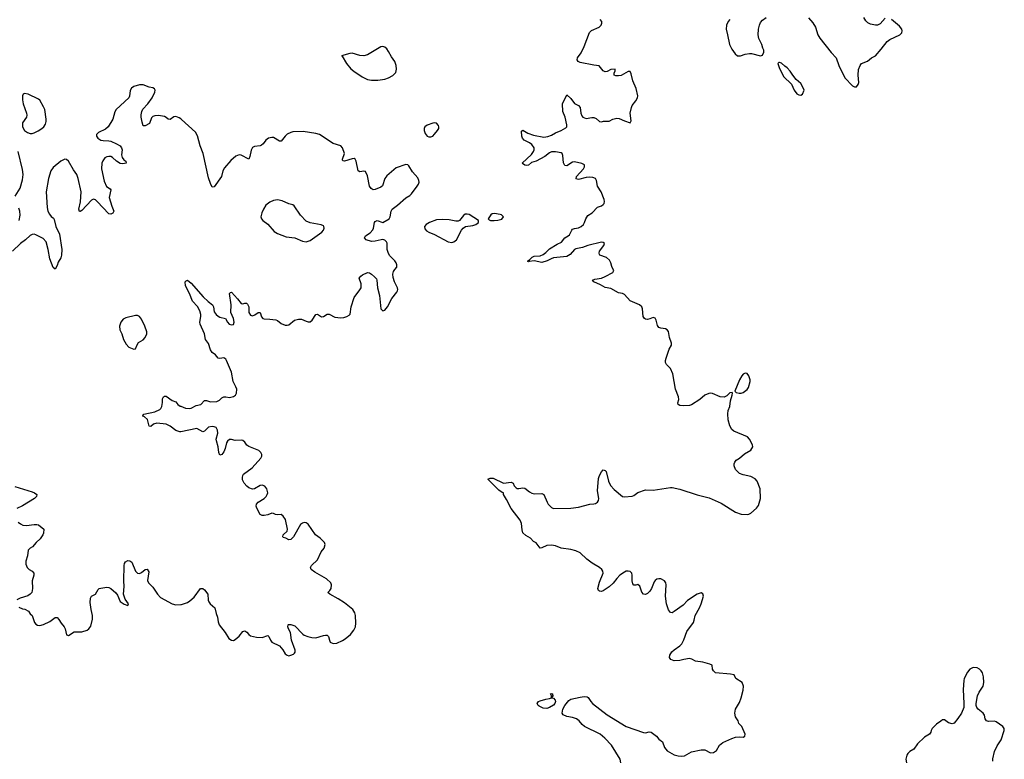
# Model space of a CAD drawing. Header units: inches. Extents: x 1603746 to 1744129, y 385869 to 533836.
# Tile 67 of 105: x 1728320 to 1738594, y 434888 to 442607. Entities that reach past the tile are written whole.
import ezdxf

# ---------------------------------------------------------------- set-up
doc = ezdxf.new("R2010")
doc.units = ezdxf.units.IN
doc.header["$MEASUREMENT"] = 0
for name, color, linetype in [('B7423', 7, 'Continuous'), ('B7424', 7, 'Continuous'), ('B7433', 7, 'Continuous'), ('B7434', 7, 'Continuous')]:
    doc.layers.add(name, color=color, linetype=linetype)

msp = doc.modelspace()

# ---------------------------------------------------------------- linework, layer by layer
at = {"layer": 'B7423', "color": 6, "elevation": 400}
msp.add_lwpolyline([(1729530, 439521), (1729426, 439494), (1729399, 439481), (1729374, 439450), (1729362, 439410), (1729366, 439370), (1729386, 439330), (1729404, 439270), (1729430, 439220), (1729460, 439190), (1729510, 439168), (1729530, 439171), (1729545, 439215), (1729561, 439239), (1729610, 439267), (1729631, 439290), (1729647, 439330), (1729646, 439350), (1729625, 439410), (1729590, 439482), (1729569, 439509), (1729550, 439519)], close=True, dxfattribs=at)
at = {"layer": 'B7423', "color": 6, "elevation": 300}
for points in [[(1730000, 438306), (1729990, 438304), (1729950, 438318), (1729890, 438366), (1729850, 438384), (1729750, 438397), (1729716, 438384), (1729690, 438363), (1729670, 438365), (1729653, 438433), (1729623, 438463), (1729606, 438470), (1729606, 438474), (1729614, 438490), (1729730, 438513), (1729782, 438538), (1729794, 438550), (1729803, 438570), (1729811, 438611), (1729810, 438651), (1729820, 438670), (1729830, 438679), (1729850, 438677), (1729910, 438633), (1729950, 438620), (1729971, 438590), (1729994, 438574), (1730000, 438572)], [(1728270, 437736), (1728450, 437679), (1728473, 437670), (1728498, 437650), (1728497, 437630), (1728476, 437610), (1728350, 437533), (1728290, 437505)], [(1728303, 437363), (1728330, 437345), (1728353, 437333), (1728390, 437328), (1728470, 437340), (1728500, 437340), (1728515, 437335), (1728571, 437290), (1728568, 437248), (1728561, 437230), (1728535, 437190), (1728491, 437149), (1728454, 437106), (1728428, 437090), (1728408, 437070), (1728400, 437010), (1728385, 436955), (1728384, 436924), (1728397, 436890), (1728419, 436870), (1728452, 436852), (1728468, 436830), (1728469, 436810), (1728452, 436750), (1728454, 436670), (1728448, 436630), (1728431, 436610), (1728406, 436594), (1728325, 436570), (1728290, 436552)], [(1728310, 436475), (1728350, 436459), (1728375, 436455), (1728413, 436433), (1728430, 436407), (1728451, 436390), (1728476, 436316), (1728490, 436299), (1728507, 436287), (1728530, 436284), (1728570, 436295), (1728634, 436326), (1728690, 436368), (1728710, 436368), (1728730, 436348), (1728752, 436310), (1728784, 436270), (1728795, 436250), (1728810, 436186), (1728830, 436181), (1728890, 436217), (1728970, 436218), (1729023, 436237), (1729042, 436250), (1729062, 436278), (1729080, 436350), (1729081, 436390), (1729066, 436450), (1729055, 436525), (1729058, 436570), (1729070, 436591), (1729112, 436610), (1729140, 436660), (1729150, 436670), (1729166, 436674), (1729230, 436685), (1729250, 436682), (1729270, 436672), (1729325, 436625), (1729342, 436602), (1729370, 436536), (1729410, 436508), (1729450, 436492), (1729455, 436510), (1729420, 436560), (1729404, 436610), (1729412, 436690), (1729408, 436752), (1729410, 436910), (1729414, 436930), (1729425, 436950), (1729450, 436961), (1729470, 436959), (1729490, 436946), (1729530, 436852), (1729550, 436829), (1729570, 436828), (1729590, 436838), (1729630, 436870), (1729652, 436872), (1729666, 436846), (1729655, 436755), (1729664, 436730), (1729710, 436683), (1729757, 436610), (1729790, 436575), (1729910, 436509), (1729950, 436501), (1730000, 436504)]]:
    msp.add_lwpolyline(points, dxfattribs=at)
at = {"layer": 'B7424', "color": 6, "elevation": 300}
for points in [[(1730000, 441572), (1729984, 441584), (1729950, 441596), (1729930, 441594), (1729890, 441567), (1729870, 441570), (1729848, 441588), (1729830, 441597), (1729770, 441607), (1729730, 441605), (1729710, 441597), (1729696, 441584), (1729675, 441525), (1729630, 441499), (1729610, 441500), (1729597, 441537), (1729587, 441590), (1729586, 441614), (1729593, 441650), (1729606, 441674), (1729658, 441730), (1729703, 441790), (1729731, 441850), (1729735, 441870), (1729727, 441887), (1729710, 441895), (1729670, 441904), (1729610, 441928), (1729570, 441927), (1729510, 441910), (1729486, 441894), (1729472, 441868), (1729467, 441810), (1729460, 441790), (1729328, 441670), (1729314, 441646), (1729291, 441570), (1729244, 441490), (1729215, 441465), (1729142, 441430), (1729122, 441410), (1729122, 441390), (1729136, 441370), (1729166, 441350), (1729190, 441345), (1729250, 441344), (1729270, 441338), (1729330, 441313), (1729368, 441290), (1729384, 441270), (1729391, 441250), (1729384, 441196), (1729389, 441170), (1729406, 441146), (1729426, 441130), (1729430, 441110), (1729397, 441103), (1729370, 441106), (1729330, 441130), (1729287, 441170), (1729270, 441180), (1729250, 441181), (1729230, 441176), (1729210, 441164), (1729186, 441134), (1729177, 441110), (1729173, 441050), (1729203, 440923), (1729226, 440866), (1729263, 440843), (1729270, 440830), (1729254, 440750), (1729280, 440660), (1729301, 440610), (1729293, 440587), (1729270, 440577), (1729250, 440582), (1729130, 440708), (1729110, 440726), (1729090, 440733), (1729070, 440723), (1728970, 440616), (1728950, 440604), (1728945, 440605), (1728939, 440630), (1728953, 440707), (1728962, 440810), (1728932, 440950), (1728915, 440990), (1728880, 441040), (1728831, 441130), (1728810, 441147), (1728790, 441150), (1728750, 441132), (1728670, 441064), (1728644, 441030), (1728620, 440950), (1728597, 440810), (1728607, 440647), (1728615, 440610), (1728630, 440577), (1728650, 440553), (1728674, 440534), (1728681, 440521), (1728698, 440450), (1728734, 440370), (1728759, 440210), (1728757, 440150), (1728750, 440121), (1728722, 440078), (1728710, 440041), (1728690, 440004), (1728670, 440020), (1728634, 440110), (1728619, 440210), (1728596, 440290), (1728565, 440325), (1728490, 440362), (1728470, 440368), (1728450, 440366), (1728430, 440354), (1728380, 440310), (1728328, 440272), (1728245, 440190)], [(1728273, 440767), (1728324, 440850), (1728350, 440935), (1728358, 440990), (1728350, 441043), (1728304, 441230)], [(1728316, 440510), (1728326, 440566), (1728322, 440610), (1728310, 440640)]]:
    msp.add_lwpolyline(points, dxfattribs=at)
msp.add_lwpolyline([(1728370, 441836), (1728358, 441830), (1728350, 441814), (1728349, 441770), (1728355, 441730), (1728391, 441630), (1728394, 441610), (1728390, 441590), (1728350, 441530), (1728348, 441490), (1728369, 441450), (1728400, 441430), (1728430, 441419), (1728450, 441418), (1728470, 441425), (1728514, 441446), (1728550, 441472), (1728571, 441490), (1728590, 441517), (1728597, 441543), (1728597, 441570), (1728581, 441670), (1728570, 441698), (1728530, 441769), (1728518, 441778), (1728410, 441830)], close=True, dxfattribs=at)
at = {"layer": 'B7433', "color": 6}
for points, elevation in [([(1730000, 438572), (1730050, 438554), (1730090, 438549), (1730110, 438553), (1730161, 438579), (1730209, 438591), (1730250, 438633), (1730270, 438633), (1730310, 438618), (1730377, 438623), (1730405, 438635), (1730430, 438659), (1730450, 438671), (1730470, 438672), (1730510, 438663), (1730550, 438674), (1730571, 438689), (1730583, 438710), (1730585, 438750), (1730577, 438777), (1730549, 438830), (1730531, 438930), (1730478, 439050), (1730470, 439063), (1730450, 439077), (1730410, 439070), (1730390, 439075), (1730363, 439110), (1730330, 439134), (1730310, 439163), (1730290, 439226), (1730260, 439270), (1730250, 439330), (1730204, 439430), (1730199, 439450), (1730212, 439510), (1730211, 439531), (1730201, 439570), (1730174, 439614), (1730124, 439670), (1730091, 439750), (1730050, 439830), (1730048, 439872), (1730057, 439883), (1730070, 439889), (1730110, 439858), (1730235, 439715), (1730287, 439667), (1730332, 439632), (1730341, 439610), (1730350, 439559), (1730370, 439529), (1730390, 439513), (1730410, 439504), (1730469, 439489), (1730490, 439450), (1730507, 439430), (1730530, 439421), (1730550, 439426), (1730558, 439450), (1730551, 439490), (1730525, 439550), (1730528, 439630), (1730509, 439750), (1730519, 439761), (1730530, 439763), (1730594, 439694), (1730630, 439644), (1730650, 439640), (1730670, 439648), (1730688, 439648), (1730698, 439638), (1730710, 439610), (1730710, 439550), (1730730, 439522), (1730750, 439515), (1730774, 439526), (1730810, 439551), (1730830, 439550), (1730845, 439505), (1730857, 439490), (1730870, 439485), (1730930, 439482), (1730993, 439473), (1731010, 439466), (1731050, 439438), (1731090, 439420), (1731110, 439418), (1731130, 439423), (1731187, 439470), (1731230, 439482), (1731260, 439480), (1731310, 439459), (1731330, 439454), (1731350, 439455), (1731373, 439470), (1731410, 439530), (1731427, 439533), (1731470, 439507), (1731491, 439509), (1731530, 439533), (1731550, 439533), (1731610, 439504), (1731670, 439495), (1731702, 439498), (1731732, 439508), (1731758, 439522), (1731767, 439533), (1731779, 439610), (1731811, 439709), (1731871, 439789), (1731883, 439810), (1731885, 439850), (1731864, 439910), (1731879, 439930), (1731897, 439943), (1731950, 439967), (1731970, 439965), (1731990, 439952), (1732024, 439924), (1732042, 439902), (1732047, 439887), (1732053, 439810), (1732074, 439730), (1732089, 439590), (1732110, 439569), (1732130, 439575), (1732158, 439610), (1732202, 439698), (1732257, 439763), (1732264, 439776), (1732267, 439790), (1732262, 439810), (1732232, 439872), (1732218, 439918), (1732212, 439950), (1732221, 439979), (1732235, 440000)], 300), ([(1734592, 434850), (1734585, 434890), (1734495, 435035), (1734427, 435110), (1734376, 435150), (1734213, 435230), (1734189, 435250), (1734157, 435290), (1734129, 435309), (1734090, 435325), (1734030, 435333), (1733990, 435351), (1733980, 435370), (1733988, 435412), (1734009, 435451), (1734050, 435501), (1734070, 435516), (1734170, 435537), (1734210, 435544), (1734241, 435541), (1734253, 435533), (1734280, 435490), (1734298, 435470), (1734450, 435353), (1734650, 435231), (1734830, 435166), (1734850, 435164), (1734890, 435175), (1734910, 435172), (1734966, 435130), (1734990, 435099), (1735028, 435070), (1735050, 435010), (1735076, 434976), (1735150, 434934), (1735190, 434923), (1735230, 434919), (1735256, 434924), (1735330, 434964), (1735430, 434988), (1735470, 434988), (1735530, 434957), (1735561, 434959), (1735590, 434981), (1735623, 435037), (1735657, 435063), (1735750, 435106), (1735790, 435119), (1735830, 435123), (1735870, 435118), (1735888, 435130), (1735889, 435150), (1735856, 435230), (1735823, 435263), (1735818, 435290), (1735790, 435330), (1735781, 435370), (1735790, 435410), (1735830, 435482), (1735848, 435530), (1735870, 435610), (1735871, 435650), (1735860, 435690), (1735792, 435730), (1735777, 435770), (1735738, 435778), (1735579, 435790), (1735559, 435810), (1735549, 435829), (1735544, 435870), (1735521, 435881), (1735450, 435903), (1735372, 435912), (1735334, 435934), (1735310, 435939), (1735250, 435931), (1735210, 435919), (1735150, 435917), (1735115, 435930), (1735100, 435950), (1735104, 435976), (1735126, 436010), (1735148, 436030), (1735209, 436071), (1735230, 436094), (1735250, 436133), (1735280, 436220), (1735350, 436317), (1735359, 436341), (1735370, 436390), (1735414, 436470), (1735430, 436510), (1735455, 436590), (1735450, 436614), (1735430, 436624), (1735390, 436612), (1735290, 436545), (1735242, 436498), (1735150, 436430), (1735130, 436418), (1735110, 436421), (1735090, 436449), (1735068, 436510), (1735060, 436590), (1735065, 436710), (1735062, 436730), (1735050, 436750), (1735010, 436771), (1734990, 436773), (1734970, 436768), (1734950, 436754), (1734940, 436740), (1734914, 436670), (1734897, 436643), (1734870, 436619), (1734851, 436609), (1734830, 436610), (1734811, 436631), (1734790, 436696), (1734770, 436711), (1734750, 436705), (1734730, 436706), (1734719, 436719), (1734711, 436750), (1734712, 436810), (1734709, 436829), (1734690, 436847), (1734670, 436853), (1734650, 436852), (1734630, 436842), (1734583, 436810), (1734550, 436776), (1734513, 436727), (1734472, 436688), (1734410, 436647), (1734390, 436640), (1734370, 436642), (1734360, 436650), (1734354, 436670), (1734370, 436738), (1734407, 436830), (1734406, 436850), (1734393, 436870), (1734370, 436890), (1734295, 436935), (1734237, 436977), (1734170, 437041), (1734124, 437064), (1734070, 437079), (1733970, 437090), (1733910, 437116), (1733870, 437124), (1733822, 437118), (1733770, 437095), (1733750, 437093), (1733710, 437146), (1733682, 437162), (1733650, 437197), (1733602, 437222), (1733570, 437253), (1733562, 437282), (1733555, 437350), (1733544, 437384), (1733450, 437507), (1733401, 437601), (1733370, 437650), (1733369, 437669), (1733354, 437674), (1733318, 437698), (1733205, 437810), (1733230, 437823), (1733261, 437821), (1733370, 437769), (1733450, 437782), (1733470, 437771), (1733481, 437741), (1733500, 437720), (1733510, 437715), (1733530, 437713), (1733570, 437720), (1733590, 437716), (1733639, 437679), (1733665, 437665), (1733690, 437658), (1733770, 437661), (1733790, 437650), (1733824, 437570), (1733836, 437550), (1733870, 437515), (1733890, 437506), (1734070, 437510), (1734150, 437520), (1734270, 437550), (1734310, 437554), (1734330, 437559), (1734348, 437572), (1734359, 437590), (1734362, 437610), (1734350, 437690), (1734360, 437820), (1734369, 437850), (1734390, 437888), (1734410, 437908), (1734430, 437903), (1734441, 437890), (1734465, 437790), (1734486, 437746), (1734523, 437703), (1734610, 437630), (1734630, 437627), (1734710, 437634), (1734730, 437642), (1734770, 437674), (1734850, 437699), (1734930, 437696), (1735110, 437724), (1735130, 437723), (1735210, 437707), (1735390, 437648), (1735516, 437616), (1735640, 437560), (1735790, 437468), (1735850, 437447), (1735910, 437443), (1735930, 437446), (1735950, 437456), (1736009, 437510), (1736030, 437538), (1736049, 437610), (1736045, 437710), (1736016, 437790), (1735995, 437815), (1735950, 437840), (1735870, 437856), (1735830, 437871), (1735790, 437913), (1735776, 437950), (1735776, 437970), (1735781, 437990), (1735796, 438010), (1735830, 438030), (1735884, 438076), (1735950, 438115), (1735970, 438150), (1735968, 438170), (1735936, 438230), (1735914, 438254), (1735771, 438311), (1735750, 438330), (1735729, 438369), (1735711, 438430), (1735708, 438492), (1735713, 438527), (1735729, 438570), (1735737, 438630), (1735755, 438690), (1735758, 438710), (1735755, 438715), (1735730, 438713), (1735699, 438681), (1735670, 438666), (1735630, 438670), (1735550, 438706), (1735530, 438709), (1735510, 438706), (1735470, 438689), (1735418, 438642), (1735330, 438586), (1735310, 438580), (1735250, 438577), (1735210, 438580), (1735190, 438590), (1735187, 438610), (1735197, 438643), (1735196, 438670), (1735162, 438750), (1735136, 438910), (1735110, 438967), (1735070, 439008), (1735060, 439030), (1735058, 439050), (1735065, 439075), (1735098, 439170), (1735120, 439210), (1735123, 439230), (1735102, 439290), (1735090, 439353), (1735076, 439370), (1735060, 439380), (1735010, 439386), (1734990, 439395), (1734974, 439414), (1734961, 439470), (1734950, 439492), (1734930, 439498), (1734896, 439484), (1734870, 439479), (1734850, 439482), (1734840, 439490), (1734827, 439510), (1734818, 439590), (1734812, 439612), (1734787, 439630), (1734690, 439672), (1734630, 439739), (1734610, 439749), (1734570, 439755), (1734490, 439800), (1734430, 439813), (1734380, 439840), (1734310, 439870), (1734297, 439890), (1734320, 439900), (1734390, 439909), (1734430, 439927), (1734510, 439970), (1734519, 439990), (1734514, 440000)], 200), ([(1730000, 436504), (1730010, 436505), (1730070, 436525), (1730097, 436543), (1730141, 436579), (1730208, 436670), (1730232, 436672), (1730250, 436656), (1730285, 436610), (1730287, 436550), (1730294, 436530), (1730309, 436509), (1730357, 436470), (1730369, 436410), (1730384, 436370), (1730390, 436321), (1730402, 436290), (1730464, 436210), (1730502, 436150), (1730530, 436130), (1730550, 436129), (1730570, 436138), (1730610, 436174), (1730650, 436222), (1730670, 436227), (1730690, 436214), (1730710, 436192), (1730730, 436178), (1730790, 436161), (1730850, 436160), (1730910, 436180), (1730920, 436170), (1730937, 436130), (1730951, 436111), (1731032, 436072), (1731067, 436030), (1731090, 435990), (1731110, 435973), (1731130, 435969), (1731150, 435973), (1731176, 435984), (1731186, 435994), (1731193, 436007), (1731193, 436027), (1731155, 436130), (1731147, 436210), (1731124, 436250), (1731118, 436270), (1731121, 436290), (1731126, 436294), (1731150, 436295), (1731190, 436280), (1731273, 436193), (1731290, 436182), (1731328, 436168), (1731370, 436158), (1731410, 436157), (1731490, 436181), (1731510, 436185), (1731530, 436183), (1731544, 436170), (1731552, 436130), (1731561, 436110), (1731590, 436095), (1731630, 436101), (1731690, 436127), (1731716, 436144), (1731771, 436190), (1731806, 436234), (1731825, 436270), (1731828, 436310), (1731825, 436390), (1731816, 436416), (1731797, 436450), (1731710, 436521), (1731644, 436564), (1731556, 436610), (1731535, 436630), (1731557, 436650), (1731569, 436670), (1731575, 436710), (1731568, 436730), (1731522, 436770), (1731400, 436840), (1731361, 436870), (1731355, 436890), (1731366, 436910), (1731426, 436970), (1731467, 437053), (1731496, 437090), (1731507, 437130), (1731499, 437150), (1731456, 437196), (1731408, 437230), (1731330, 437341), (1731310, 437355), (1731290, 437359), (1731270, 437354), (1731250, 437338), (1731178, 437210), (1731150, 437182), (1731130, 437179), (1731097, 437197), (1731070, 437202), (1731065, 437210), (1731068, 437230), (1731110, 437269), (1731115, 437290), (1731092, 437392), (1731070, 437427), (1731050, 437443), (1731010, 437439), (1730990, 437444), (1730970, 437455), (1730950, 437456), (1730910, 437441), (1730870, 437432), (1730850, 437431), (1730830, 437443), (1730795, 437510), (1730789, 437530), (1730791, 437550), (1730808, 437570), (1730870, 437610), (1730891, 437630), (1730904, 437650), (1730909, 437670), (1730899, 437710), (1730878, 437738), (1730850, 437750), (1730830, 437744), (1730770, 437710), (1730750, 437708), (1730710, 437721), (1730690, 437737), (1730663, 437770), (1730646, 437806), (1730644, 437830), (1730648, 437850), (1730657, 437863), (1730746, 437930), (1730837, 438030), (1730848, 438050), (1730846, 438070), (1730837, 438090), (1730817, 438110), (1730710, 438151), (1730690, 438167), (1730670, 438197), (1730650, 438214), (1730630, 438217), (1730570, 438214), (1730530, 438225), (1730510, 438224), (1730490, 438208), (1730479, 438190), (1730465, 438130), (1730450, 438098), (1730430, 438068), (1730410, 438063), (1730397, 438090), (1730392, 438150), (1730373, 438210), (1730372, 438230), (1730387, 438290), (1730383, 438323), (1730370, 438351), (1730350, 438359), (1730330, 438360), (1730290, 438353), (1730250, 438313), (1730230, 438307), (1730170, 438339), (1730000, 438306)], 300), ([(1738473, 434870), (1738474, 434894), (1738490, 434970), (1738521, 435030), (1738560, 435090), (1738593, 435190), (1738594, 435210), (1738580, 435230), (1738510, 435278), (1738490, 435286), (1738430, 435284), (1738409, 435289), (1738395, 435310), (1738386, 435350), (1738372, 435370), (1738322, 435410), (1738306, 435430), (1738300, 435450), (1738299, 435470), (1738316, 435550), (1738332, 435590), (1738374, 435650), (1738379, 435690), (1738377, 435750), (1738365, 435790), (1738354, 435810), (1738334, 435830), (1738310, 435842), (1738270, 435847), (1738233, 435830), (1738210, 435798), (1738176, 435730), (1738170, 435710), (1738165, 435615), (1738172, 435470), (1738170, 435430), (1738146, 435370), (1738110, 435313), (1738070, 435266), (1738050, 435257), (1738011, 435270), (1737970, 435298), (1737950, 435299), (1737930, 435287), (1737886, 435254), (1737841, 435210), (1737830, 435190), (1737827, 435170), (1737814, 435150), (1737760, 435120), (1737689, 435050), (1737650, 434992), (1737608, 434970), (1737587, 434950), (1737576, 434930), (1737567, 434890), (1737574, 434850)], 200)]:
    msp.add_lwpolyline(points, dxfattribs=dict(at, elevation=elevation))
at = {"layer": 'B7433', "color": 6, "elevation": 200}
for points in [[(1735890, 438917), (1735870, 438906), (1735855, 438890), (1735832, 438850), (1735782, 438730), (1735797, 438717), (1735828, 438708), (1735850, 438708), (1735870, 438717), (1735910, 438746), (1735926, 438770), (1735943, 438830), (1735942, 438850), (1735930, 438890), (1735910, 438914)], [(1733822, 435418), (1733782, 435422), (1733741, 435441), (1733729, 435450), (1733720, 435470), (1733732, 435490), (1733750, 435498), (1733810, 435517), (1733850, 435521), (1733868, 435530), (1733869, 435550), (1733858, 435570), (1733870, 435575), (1733878, 435570), (1733878, 435558), (1733891, 435550), (1733878, 435542), (1733874, 435530), (1733890, 435526), (1733906, 435506), (1733910, 435490), (1733904, 435470), (1733890, 435452), (1733850, 435430)]]:
    msp.add_lwpolyline(points, close=True, dxfattribs=at)
at = {"layer": 'B7434', "color": 6}
for points, elevation in [([(1734514, 440000), (1734498, 440030), (1734488, 440070), (1734476, 440096), (1734444, 440124), (1734373, 440150), (1734370, 440155), (1734366, 440170), (1734371, 440190), (1734414, 440250), (1734422, 440270), (1734410, 440282), (1734390, 440285), (1734250, 440251), (1734191, 440229), (1734124, 440216), (1734110, 440209), (1734065, 440155), (1734030, 440134), (1733890, 440121), (1733867, 440113), (1733823, 440090), (1733770, 440074), (1733690, 440089), (1733636, 440084), (1733630, 440079), (1733623, 440083), (1733623, 440090), (1733639, 440101), (1733666, 440130), (1733690, 440138), (1733750, 440144), (1733783, 440157), (1733810, 440176), (1733850, 440216), (1733930, 440266), (1733974, 440286), (1734008, 440332), (1734044, 440350), (1734057, 440363), (1734080, 440410), (1734090, 440420), (1734110, 440429), (1734150, 440435), (1734178, 440450), (1734202, 440470), (1734214, 440490), (1734227, 440530), (1734250, 440563), (1734293, 440590), (1734349, 440651), (1734390, 440665), (1734410, 440678), (1734418, 440690), (1734422, 440710), (1734419, 440730), (1734386, 440810), (1734349, 440869), (1734338, 440930), (1734327, 440950), (1734301, 440961), (1734270, 440965), (1734230, 440961), (1734150, 440941), (1734127, 440947), (1734130, 440970), (1734203, 441050), (1734214, 441070), (1734214, 441094), (1734187, 441107), (1734110, 441124), (1734090, 441120), (1734030, 441083), (1734010, 441085), (1733994, 441114), (1733989, 441190), (1733979, 441210), (1733970, 441216), (1733910, 441229), (1733870, 441227), (1733850, 441219), (1733799, 441181), (1733710, 441130), (1733662, 441118), (1733630, 441089), (1733610, 441085), (1733590, 441089), (1733565, 441105), (1733562, 441110), (1733659, 441201), (1733682, 441230), (1733688, 441250), (1733687, 441270), (1733664, 441304), (1733641, 441321), (1733584, 441350), (1733565, 441370), (1733559, 441390), (1733555, 441445), (1733570, 441453), (1733624, 441424), (1733682, 441402), (1733790, 441382), (1733830, 441388), (1733870, 441403), (1733910, 441428), (1733970, 441451), (1734020, 441480), (1734029, 441490), (1734030, 441510), (1734012, 441590), (1733988, 441650), (1733984, 441730), (1734030, 441822), (1734070, 441786), (1734110, 441732), (1734152, 441710), (1734170, 441691), (1734176, 441630), (1734185, 441605), (1734197, 441590), (1734230, 441575), (1734290, 441587), (1734310, 441587), (1734336, 441576), (1734370, 441546), (1734390, 441540), (1734413, 441547), (1734471, 441549), (1734510, 441568), (1734550, 441579), (1734576, 441576), (1734630, 441550), (1734690, 441531), (1734701, 441550), (1734691, 441630), (1734703, 441690), (1734711, 441710), (1734750, 441761), (1734766, 441790), (1734769, 441811), (1734754, 441890), (1734718, 441970), (1734701, 442041), (1734690, 442065), (1734670, 442067), (1734595, 442025), (1734570, 442020), (1734541, 442021), (1734522, 442030), (1734523, 442050), (1734535, 442075), (1734534, 442090), (1734490, 442087), (1734450, 442065), (1734430, 442062), (1734410, 442075), (1734365, 442125), (1734310, 442131), (1734170, 442160), (1734148, 442170), (1734136, 442190), (1734140, 442210), (1734178, 442262), (1734210, 442328), (1734265, 442475), (1734287, 442493), (1734368, 442530), (1734386, 442550), (1734396, 442570), (1734394, 442590), (1734377, 442610)], 200), ([(1735729, 442610), (1735713, 442590), (1735694, 442550), (1735693, 442510), (1735704, 442450), (1735728, 442350), (1735750, 442301), (1735784, 442250), (1735810, 442230), (1735841, 442230), (1735890, 442246), (1735935, 442255), (1735955, 442255), (1736050, 442231), (1736070, 442236), (1736085, 442270), (1736085, 442290), (1736074, 442310), (1736064, 442350), (1736033, 442410), (1736026, 442450), (1736029, 442510), (1736038, 442550), (1736050, 442579), (1736070, 442603), (1736110, 442630)], 200), ([(1736550, 442628), (1736596, 442576), (1736623, 442530), (1736650, 442450), (1736670, 442414), (1736786, 442266), (1736838, 442210), (1736866, 442130), (1736930, 442002), (1737010, 441916), (1737030, 441906), (1737050, 441905), (1737069, 441931), (1737075, 441950), (1737070, 442030), (1737074, 442086), (1737089, 442130), (1737105, 442150), (1737166, 442174), (1737209, 442210), (1737250, 442231), (1737310, 442298), (1737370, 442378), (1737400, 442400), (1737505, 442450), (1737526, 442470), (1737529, 442490), (1737524, 442510), (1737500, 442540), (1737418, 442610)], 200), ([(1737350, 442624), (1737297, 442563), (1737270, 442551), (1737250, 442550), (1737199, 442559), (1737170, 442573), (1737150, 442594), (1737127, 442630)], 200), ([(1732235, 440000), (1732254, 440026), (1732254, 440050), (1732247, 440070), (1732234, 440090), (1732182, 440142), (1732167, 440167), (1732155, 440210), (1732154, 440274), (1732147, 440290), (1732130, 440305), (1732110, 440312), (1732091, 440311), (1732030, 440294), (1731990, 440292), (1731934, 440310), (1731918, 440330), (1731929, 440350), (1731977, 440383), (1732005, 440415), (1732013, 440430), (1732022, 440490), (1732030, 440501), (1732051, 440511), (1732110, 440489), (1732177, 440530), (1732187, 440550), (1732195, 440610), (1732206, 440630), (1732261, 440670), (1732350, 440749), (1732390, 440772), (1732410, 440790), (1732469, 440870), (1732482, 440890), (1732488, 440910), (1732485, 440930), (1732475, 440955), (1732419, 441019), (1732382, 441082), (1732370, 441094), (1732350, 441096), (1732250, 441062), (1732150, 440979), (1732131, 440949), (1732107, 440873), (1732090, 440861), (1732030, 440835), (1732010, 440833), (1731986, 440846), (1731970, 440870), (1731950, 440979), (1731930, 441022), (1731910, 441028), (1731870, 441019), (1731851, 441031), (1731832, 441132), (1731820, 441150), (1731810, 441157), (1731790, 441155), (1731710, 441131), (1731694, 441134), (1731690, 441140), (1731687, 441150), (1731709, 441210), (1731690, 441270), (1731670, 441290), (1731590, 441316), (1731450, 441410), (1731410, 441421), (1731279, 441441), (1731170, 441436), (1731150, 441431), (1731110, 441411), (1731090, 441393), (1731050, 441339), (1731030, 441341), (1730970, 441377), (1730950, 441379), (1730917, 441370), (1730890, 441350), (1730860, 441310), (1730842, 441298), (1730829, 441291), (1730770, 441284), (1730748, 441272), (1730734, 441246), (1730721, 441179), (1730710, 441153), (1730630, 441195), (1730610, 441197), (1730576, 441184), (1730523, 441137), (1730458, 441062), (1730441, 441030), (1730426, 440970), (1730350, 440864), (1730330, 440861), (1730310, 440896), (1730290, 440956), (1730233, 441210), (1730204, 441290), (1730175, 441395), (1730153, 441433), (1730010, 441565), (1730000, 441572)], 300)]:
    msp.add_lwpolyline(points, dxfattribs=dict(at, elevation=elevation))
for points, elevation in [([(1732110, 442328), (1732090, 442325), (1731950, 442242), (1731910, 442230), (1731870, 442233), (1731790, 442257), (1731765, 442255), (1731678, 442230), (1731686, 442226), (1731730, 442149), (1731776, 442096), (1731807, 442070), (1731895, 442010), (1731950, 441984), (1731990, 441976), (1732056, 441976), (1732130, 441988), (1732170, 441999), (1732215, 442025), (1732244, 442056), (1732253, 442090), (1732250, 442130), (1732236, 442170), (1732200, 442220), (1732170, 442276), (1732150, 442303), (1732130, 442320)], 300), ([(1736250, 442162), (1736241, 442159), (1736232, 442150), (1736245, 442110), (1736290, 442016), (1736375, 441935), (1736403, 441870), (1736430, 441835), (1736450, 441823), (1736470, 441821), (1736490, 441831), (1736504, 441870), (1736490, 441909), (1736470, 441941), (1736423, 441983), (1736387, 442027), (1736361, 442070), (1736330, 442105), (1736303, 442123), (1736270, 442155)], 200), ([(1732650, 441531), (1732630, 441527), (1732573, 441507), (1732549, 441490), (1732542, 441470), (1732540, 441450), (1732550, 441420), (1732573, 441393), (1732590, 441384), (1732610, 441383), (1732630, 441392), (1732650, 441413), (1732681, 441450), (1732692, 441470), (1732694, 441490), (1732690, 441504), (1732670, 441527)], 300), ([(1731010, 440726), (1730970, 440720), (1730930, 440704), (1730890, 440670), (1730864, 440630), (1730846, 440590), (1730838, 440550), (1730842, 440530), (1730858, 440510), (1730910, 440474), (1730975, 440395), (1731010, 440375), (1731102, 440342), (1731190, 440330), (1731270, 440294), (1731310, 440290), (1731350, 440304), (1731473, 440390), (1731490, 440410), (1731498, 440430), (1731495, 440450), (1731490, 440457), (1731465, 440465), (1731350, 440486), (1731310, 440504), (1731250, 440567), (1731185, 440665), (1731170, 440676), (1731130, 440687), (1731058, 440718)], 400), ([(1732990, 440578), (1732970, 440576), (1732950, 440564), (1732910, 440513), (1732894, 440506), (1732870, 440505), (1732803, 440517), (1732730, 440522), (1732670, 440518), (1732597, 440490), (1732563, 440470), (1732545, 440450), (1732546, 440426), (1732564, 440404), (1732588, 440388), (1732650, 440366), (1732790, 440287), (1732830, 440282), (1732850, 440288), (1732878, 440310), (1732929, 440411), (1732947, 440433), (1732972, 440448), (1733050, 440459), (1733080, 440470), (1733107, 440490), (1733109, 440510), (1733010, 440573)], 300), ([(1733275, 440585), (1733250, 440580), (1733236, 440570), (1733210, 440530), (1733218, 440518), (1733232, 440512), (1733270, 440510), (1733310, 440515), (1733350, 440527), (1733368, 440550), (1733349, 440570), (1733334, 440574)], 300)]:
    msp.add_lwpolyline(points, close=True, dxfattribs=dict(at, elevation=elevation))

doc.saveas('drawing.dxf')
